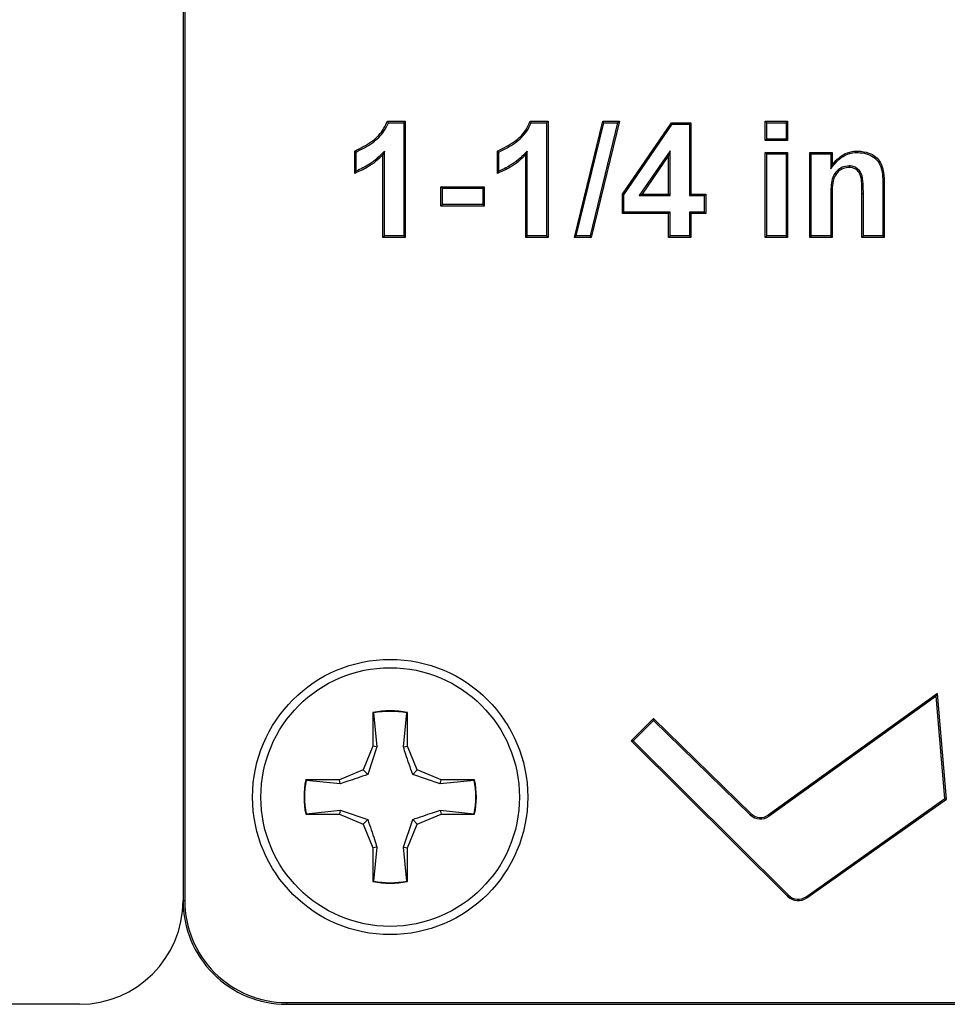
# Model space of a CAD drawing. Header units: inches. Extents: x 0.3 to 33.8, y 0.2 to 21.7.
# Tile 22 of 192: x 12.779 to 12.891, y 6.308 to 6.427. Entities that reach past the tile are written whole.
import ezdxf

# ---------------------------------------------------------------- set-up
doc = ezdxf.new("R2010")
doc.units = ezdxf.units.IN
doc.header["$MEASUREMENT"] = 0

msp = doc.modelspace()

# ---------------------------------------------------------------- linework, layer by layer
at = {"color": 7, "linetype": 'Continuous', "lineweight": 25}
for p, q in [((12.79906499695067, 6.545417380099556), (12.79906499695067, 6.320417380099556)), ((12.79906499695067, 6.545417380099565), (12.79906499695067, 6.320417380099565)), ((12.79928318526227, 6.545417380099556), (12.79928318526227, 6.320417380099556)), ((12.82372861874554, 6.414417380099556), (12.82588807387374, 6.414417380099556)), ((12.82384963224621, 6.414242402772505), (12.82571309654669, 6.414242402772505)), ((12.82571309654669, 6.414242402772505), (12.82588807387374, 6.414417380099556)), ((12.82571309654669, 6.414242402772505), (12.82571309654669, 6.400592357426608)), ((12.82588807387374, 6.414417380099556), (12.82588807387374, 6.400417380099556)), ((12.84095938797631, 6.414417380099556), (12.84311884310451, 6.414417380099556)), ((12.84108040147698, 6.414242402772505), (12.84294386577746, 6.414242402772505)), ((12.84294386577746, 6.414242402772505), (12.84311884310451, 6.414417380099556)), ((12.84294386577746, 6.414242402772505), (12.84294386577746, 6.400592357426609)), ((12.84311884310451, 6.414417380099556), (12.84311884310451, 6.400417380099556)), ((12.84629352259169, 6.400417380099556), (12.84970658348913, 6.414417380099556)), ((12.84651628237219, 6.400592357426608), (12.84984402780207, 6.414242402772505)), ((12.85151151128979, 6.414242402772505), (12.848186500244, 6.400592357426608)), ((12.8517342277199, 6.414417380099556), (12.84832397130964, 6.400417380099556)), ((12.84984402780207, 6.414242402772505), (12.84970658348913, 6.414417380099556)), ((12.84970658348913, 6.414417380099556), (12.8517342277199, 6.414417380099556)), ((12.84984402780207, 6.414242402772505), (12.85151151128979, 6.414242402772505)), ((12.85151151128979, 6.414242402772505), (12.8517342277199, 6.414417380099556)), ((12.85209320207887, 6.405614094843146), (12.85801347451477, 6.414237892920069)), ((12.85226817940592, 6.405559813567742), (12.85810559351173, 6.414062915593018)), ((12.85810559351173, 6.414062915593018), (12.85801347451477, 6.414237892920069)), ((12.85801347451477, 6.414237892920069), (12.86034961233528, 6.414237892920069)), ((12.85810559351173, 6.414062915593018), (12.86017463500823, 6.414062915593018)), ((12.86017463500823, 6.414062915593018), (12.86034961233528, 6.414237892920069)), ((12.86017463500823, 6.414062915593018), (12.86017463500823, 6.405447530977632)), ((12.86034961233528, 6.414237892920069), (12.86034961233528, 6.405622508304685)), ((12.86949894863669, 6.414242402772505), (12.86932397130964, 6.414417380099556)), ((12.86932397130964, 6.414417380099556), (12.87201627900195, 6.414417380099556)), ((12.86932397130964, 6.412084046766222), (12.86932397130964, 6.414417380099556)), ((12.86949894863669, 6.412259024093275), (12.86949894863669, 6.414242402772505)), ((12.86949894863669, 6.414242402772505), (12.87184130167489, 6.414242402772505)), ((12.87184130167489, 6.414242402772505), (12.87201627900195, 6.414417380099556)), ((12.87184130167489, 6.414242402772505), (12.87184130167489, 6.412259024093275)), ((12.87201627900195, 6.414417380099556), (12.87201627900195, 6.412084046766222)), ((12.86949894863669, 6.412259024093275), (12.86932397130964, 6.412084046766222)), ((12.87201627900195, 6.412084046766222), (12.86932397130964, 6.412084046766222)), ((12.87184130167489, 6.412259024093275), (12.86949894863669, 6.412259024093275)), ((12.87184130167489, 6.412259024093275), (12.87201627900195, 6.412084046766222)), ((12.81978550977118, 6.408135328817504), (12.81978550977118, 6.410827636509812)), ((12.81996048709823, 6.40839134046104), (12.81996048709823, 6.410706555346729)), ((12.82337074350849, 6.410811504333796), (12.82319576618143, 6.410384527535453)), ((12.82319576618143, 6.400417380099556), (12.82319576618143, 6.410384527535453)), ((12.82337074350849, 6.400592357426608), (12.82337074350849, 6.410811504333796)), ((12.83701627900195, 6.408135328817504), (12.83701627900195, 6.410827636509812)), ((12.837191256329, 6.408391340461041), (12.837191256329, 6.41070655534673)), ((12.84060151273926, 6.410811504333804), (12.8404265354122, 6.410384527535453)), ((12.8404265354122, 6.400417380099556), (12.8404265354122, 6.410384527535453)), ((12.84060151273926, 6.400592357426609), (12.84060151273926, 6.410811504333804)), ((12.85783228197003, 6.410847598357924), (12.85412501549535, 6.405447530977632)), ((12.85765730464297, 6.410283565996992), (12.85445738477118, 6.405622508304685)), ((12.85783228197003, 6.410847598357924), (12.85765730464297, 6.410283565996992)), ((12.85765730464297, 6.405622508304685), (12.85765730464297, 6.410283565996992)), ((12.85783228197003, 6.405447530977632), (12.85783228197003, 6.410847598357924)), ((12.86949894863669, 6.410473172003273), (12.86932397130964, 6.410648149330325)), ((12.86932397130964, 6.400417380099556), (12.86932397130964, 6.410648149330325)), ((12.86932397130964, 6.410648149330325), (12.87201627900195, 6.410648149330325)), ((12.86949894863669, 6.400592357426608), (12.86949894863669, 6.410473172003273)), ((12.86949894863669, 6.410473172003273), (12.87184130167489, 6.410473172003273)), ((12.87184130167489, 6.410473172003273), (12.87201627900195, 6.410648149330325)), ((12.87184130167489, 6.410473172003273), (12.87184130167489, 6.400592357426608)), ((12.87201627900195, 6.410648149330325), (12.87201627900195, 6.400417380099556)), ((12.8748835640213, 6.410473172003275), (12.87470858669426, 6.410648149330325)), ((12.87470858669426, 6.410648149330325), (12.87740089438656, 6.410648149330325)), ((12.87470858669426, 6.400417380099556), (12.87470858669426, 6.410648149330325)), ((12.8748835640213, 6.400592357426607), (12.8748835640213, 6.410473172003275)), ((12.8748835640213, 6.410473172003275), (12.87722591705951, 6.410473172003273)), ((12.87722591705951, 6.410473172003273), (12.87740089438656, 6.410648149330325)), ((12.87722591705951, 6.410473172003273), (12.87722591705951, 6.408671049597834)), ((12.87740089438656, 6.410648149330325), (12.87740089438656, 6.409172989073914)), ((12.88051134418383, 6.410652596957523), (12.88051107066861, 6.410827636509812)), ((12.87722591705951, 6.408671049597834), (12.87740089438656, 6.409172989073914)), ((12.87944989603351, 6.409028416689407), (12.87945097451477, 6.408853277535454)), ((12.88350796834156, 6.406743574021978), (12.88368294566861, 6.406744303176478)), ((12.88350796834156, 6.406743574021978), (12.88350796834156, 6.400592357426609)), ((12.88368294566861, 6.406744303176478), (12.88368294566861, 6.400417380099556)), ((12.83037074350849, 6.406344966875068), (12.83019576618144, 6.40651994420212)), ((12.83019576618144, 6.40651994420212), (12.83540089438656, 6.40651994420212)), ((12.83019576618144, 6.404186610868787), (12.83019576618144, 6.40651994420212)), ((12.83037074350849, 6.404361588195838), (12.83037074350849, 6.406344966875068)), ((12.83037074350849, 6.406344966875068), (12.83522591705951, 6.406344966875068)), ((12.83522591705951, 6.406344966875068), (12.83540089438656, 6.40651994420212)), ((12.83522591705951, 6.406344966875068), (12.83522591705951, 6.404361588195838)), ((12.83540089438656, 6.40651994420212), (12.83540089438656, 6.404186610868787)), ((12.85226817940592, 6.405559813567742), (12.85209320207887, 6.405614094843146)), ((12.85209320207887, 6.403289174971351), (12.85209320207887, 6.405614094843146)), ((12.85226817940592, 6.403464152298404), (12.85226817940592, 6.405559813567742)), ((12.85412501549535, 6.405447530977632), (12.85445738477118, 6.405622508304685)), ((12.85412501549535, 6.405447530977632), (12.85783228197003, 6.405447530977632)), ((12.85445738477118, 6.405622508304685), (12.85765730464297, 6.405622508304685)), ((12.85783228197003, 6.405447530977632), (12.85765730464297, 6.405622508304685)), ((12.86017463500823, 6.405447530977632), (12.86034961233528, 6.405622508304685)), ((12.86017463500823, 6.405447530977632), (12.8619695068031, 6.405447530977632)), ((12.86034961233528, 6.405622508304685), (12.86214448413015, 6.405622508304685)), ((12.8619695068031, 6.405447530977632), (12.86214448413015, 6.405622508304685)), ((12.8619695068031, 6.405447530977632), (12.8619695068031, 6.403464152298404)), ((12.86214448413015, 6.405622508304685), (12.86214448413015, 6.403289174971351)), ((12.88116561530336, 6.405667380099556), (12.88099063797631, 6.405667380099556)), ((12.88099063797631, 6.400417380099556), (12.88099063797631, 6.405667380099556)), ((12.88116561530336, 6.400592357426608), (12.88116561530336, 6.405667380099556)), ((12.83037074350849, 6.404361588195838), (12.83019576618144, 6.404186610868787)), ((12.83522591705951, 6.404361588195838), (12.83037074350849, 6.404361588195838)), ((12.83522591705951, 6.404361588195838), (12.83540089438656, 6.404186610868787)), ((12.87722591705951, 6.405076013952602), (12.87722591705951, 6.400592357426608)), ((12.87722591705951, 6.405076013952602), (12.87740089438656, 6.405075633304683)), ((12.87740089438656, 6.405075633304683), (12.87740089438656, 6.400417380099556)), ((12.83540089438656, 6.404186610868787), (12.83019576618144, 6.404186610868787)), ((12.85226817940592, 6.403464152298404), (12.85209320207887, 6.403289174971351)), ((12.85765730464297, 6.403289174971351), (12.85209320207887, 6.403289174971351)), ((12.85783228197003, 6.403464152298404), (12.85226817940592, 6.403464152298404)), ((12.85783228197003, 6.403464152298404), (12.85765730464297, 6.403289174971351)), ((12.85765730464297, 6.400417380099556), (12.85765730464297, 6.403289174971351)), ((12.85783228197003, 6.400592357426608), (12.85783228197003, 6.403464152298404)), ((12.8619695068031, 6.403464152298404), (12.86017463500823, 6.403464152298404)), ((12.86017463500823, 6.403464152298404), (12.86017463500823, 6.400592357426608)), ((12.86017463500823, 6.403464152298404), (12.86034961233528, 6.403289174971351)), ((12.86214448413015, 6.403289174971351), (12.86034961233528, 6.403289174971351)), ((12.86034961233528, 6.403289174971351), (12.86034961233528, 6.400417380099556)), ((12.8619695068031, 6.403464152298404), (12.86214448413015, 6.403289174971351)), ((12.82337074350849, 6.400592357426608), (12.82319576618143, 6.400417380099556)), ((12.82588807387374, 6.400417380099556), (12.82319576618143, 6.400417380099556)), ((12.82571309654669, 6.400592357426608), (12.82337074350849, 6.400592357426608)), ((12.82571309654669, 6.400592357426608), (12.82588807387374, 6.400417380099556)), ((12.84060151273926, 6.400592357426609), (12.8404265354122, 6.400417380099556)), ((12.84311884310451, 6.400417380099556), (12.8404265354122, 6.400417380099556)), ((12.84294386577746, 6.400592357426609), (12.84060151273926, 6.400592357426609)), ((12.84294386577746, 6.400592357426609), (12.84311884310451, 6.400417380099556)), ((12.84651628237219, 6.400592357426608), (12.84629352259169, 6.400417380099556)), ((12.84832397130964, 6.400417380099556), (12.84629352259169, 6.400417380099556)), ((12.848186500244, 6.400592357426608), (12.84651628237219, 6.400592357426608)), ((12.848186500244, 6.400592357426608), (12.84832397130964, 6.400417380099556)), ((12.85783228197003, 6.400592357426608), (12.85765730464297, 6.400417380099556)), ((12.86034961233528, 6.400417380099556), (12.85765730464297, 6.400417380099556)), ((12.86017463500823, 6.400592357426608), (12.85783228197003, 6.400592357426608)), ((12.86017463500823, 6.400592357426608), (12.86034961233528, 6.400417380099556)), ((12.86949894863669, 6.400592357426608), (12.86932397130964, 6.400417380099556)), ((12.87201627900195, 6.400417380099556), (12.86932397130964, 6.400417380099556)), ((12.87184130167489, 6.400592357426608), (12.86949894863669, 6.400592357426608)), ((12.87184130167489, 6.400592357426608), (12.87201627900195, 6.400417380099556)), ((12.8748835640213, 6.400592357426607), (12.87470858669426, 6.400417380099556)), ((12.87740089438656, 6.400417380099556), (12.87470858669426, 6.400417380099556)), ((12.87722591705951, 6.400592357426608), (12.8748835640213, 6.400592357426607)), ((12.87722591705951, 6.400592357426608), (12.87740089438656, 6.400417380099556)), ((12.88116561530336, 6.400592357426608), (12.88099063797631, 6.400417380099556)), ((12.88368294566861, 6.400417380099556), (12.88099063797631, 6.400417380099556)), ((12.88350796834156, 6.400592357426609), (12.88116561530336, 6.400592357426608)), ((12.88350796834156, 6.400592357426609), (12.88368294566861, 6.400417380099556)), ((12.89010780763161, 6.345420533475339), (12.86968639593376, 6.330741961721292)), ((12.88995951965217, 6.345098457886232), (12.86978852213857, 6.330599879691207)), ((12.88995951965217, 6.345098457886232), (12.89010780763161, 6.345420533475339)), ((12.89100787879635, 6.332738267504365), (12.88995951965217, 6.345098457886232)), ((12.89119069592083, 6.332653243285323), (12.89010780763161, 6.345420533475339)), ((12.82198499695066, 6.343107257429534), (12.82198499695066, 6.339052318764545)), ((12.8220528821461, 6.343051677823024), (12.82198499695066, 6.343107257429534)), ((12.8220528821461, 6.343051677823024), (12.82246389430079, 6.338957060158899)), ((12.82566609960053, 6.338957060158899), (12.82607711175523, 6.343051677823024)), ((12.82607711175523, 6.343051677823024), (12.82614499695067, 6.343107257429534)), ((12.82614499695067, 6.339052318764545), (12.82614499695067, 6.343107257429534)), ((12.85583844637, 6.342377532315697), (12.85315328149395, 6.339688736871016)), ((12.85584023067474, 6.342131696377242), (12.8534010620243, 6.339689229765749)), ((12.85584023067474, 6.342131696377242), (12.85583844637, 6.342377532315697)), ((12.86764467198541, 6.330893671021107), (12.85583844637, 6.342377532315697)), ((12.86752266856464, 6.330768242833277), (12.85584023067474, 6.342131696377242)), ((12.82198499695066, 6.339052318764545), (12.82079733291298, 6.336185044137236)), ((12.82246389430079, 6.338957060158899), (12.82134933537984, 6.335633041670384)), ((12.82246389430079, 6.338957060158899), (12.82198499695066, 6.339052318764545)), ((12.82566609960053, 6.338957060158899), (12.82614499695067, 6.339052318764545)), ((12.82733266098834, 6.336185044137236), (12.82614499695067, 6.339052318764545)), ((12.8534010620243, 6.339689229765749), (12.85315328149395, 6.339688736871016)), ((12.85315328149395, 6.339688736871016), (12.87202327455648, 6.320942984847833)), ((12.8534010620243, 6.339689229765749), (12.87214659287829, 6.321067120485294)), ((12.82079733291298, 6.336185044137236), (12.81793005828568, 6.334997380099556)), ((12.82134933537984, 6.335633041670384), (12.82079733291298, 6.336185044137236)), ((12.82678065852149, 6.335633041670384), (12.82733266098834, 6.336185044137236)), ((12.83010467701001, 6.334518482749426), (12.82678065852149, 6.335633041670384)), ((12.83019993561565, 6.334997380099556), (12.82733266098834, 6.336185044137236)), ((12.8139306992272, 6.334929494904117), (12.81387511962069, 6.334997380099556)), ((12.81793005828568, 6.334997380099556), (12.81387511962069, 6.334997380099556)), ((12.81802531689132, 6.334518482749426), (12.8139306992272, 6.334929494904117)), ((12.81802531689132, 6.334518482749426), (12.81793005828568, 6.334997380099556)), ((12.83010467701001, 6.334518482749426), (12.83019993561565, 6.334997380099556)), ((12.83419929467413, 6.334929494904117), (12.83010467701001, 6.334518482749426)), ((12.83425487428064, 6.334997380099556), (12.83019993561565, 6.334997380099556)), ((12.83419929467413, 6.334929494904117), (12.83425487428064, 6.334997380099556)), ((12.87425550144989, 6.320891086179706), (12.89100787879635, 6.332738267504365)), ((12.87435653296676, 6.320748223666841), (12.89119069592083, 6.332653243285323)), ((12.89100787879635, 6.332738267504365), (12.89119069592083, 6.332653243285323)), ((12.8139306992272, 6.330905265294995), (12.81387511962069, 6.330837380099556)), ((12.81387511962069, 6.330837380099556), (12.81793005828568, 6.330837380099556)), ((12.8139306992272, 6.330905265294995), (12.81802531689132, 6.331316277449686)), ((12.81802531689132, 6.331316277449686), (12.81793005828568, 6.330837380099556)), ((12.81793005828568, 6.330837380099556), (12.82079733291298, 6.329649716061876)), ((12.81802531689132, 6.331316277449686), (12.82134933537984, 6.330201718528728)), ((12.82733266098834, 6.329649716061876), (12.83019993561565, 6.330837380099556)), ((12.83010467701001, 6.331316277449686), (12.83419929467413, 6.330905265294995)), ((12.83010467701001, 6.331316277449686), (12.83019993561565, 6.330837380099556)), ((12.83019993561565, 6.330837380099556), (12.83425487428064, 6.330837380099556)), ((12.83419929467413, 6.330905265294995), (12.83425487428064, 6.330837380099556)), ((12.86752266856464, 6.330768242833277), (12.86764467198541, 6.330893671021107)), ((12.86978852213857, 6.330599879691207), (12.86968639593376, 6.330741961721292)), ((12.82134933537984, 6.330201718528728), (12.82079733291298, 6.329649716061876)), ((12.82079733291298, 6.329649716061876), (12.82198499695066, 6.326782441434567)), ((12.82566609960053, 6.326877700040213), (12.82678065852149, 6.330201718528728)), ((12.82614499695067, 6.326782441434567), (12.82733266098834, 6.329649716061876)), ((12.82678065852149, 6.330201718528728), (12.82733266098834, 6.329649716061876)), ((12.82246389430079, 6.326877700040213), (12.82198499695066, 6.326782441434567)), ((12.82198499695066, 6.326782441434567), (12.82198499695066, 6.322727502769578)), ((12.82246389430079, 6.326877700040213), (12.8220528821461, 6.322783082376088)), ((12.82607711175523, 6.322783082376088), (12.82566609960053, 6.326877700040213)), ((12.82566609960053, 6.326877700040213), (12.82614499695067, 6.326782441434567)), ((12.82614499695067, 6.322727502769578), (12.82614499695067, 6.326782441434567)), ((12.8220528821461, 6.322783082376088), (12.82198499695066, 6.322727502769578)), ((12.82607711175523, 6.322783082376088), (12.82614499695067, 6.322727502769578)), ((12.87214659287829, 6.321067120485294), (12.87202327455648, 6.320942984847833)), ((12.79906499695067, 6.320417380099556), (12.79928318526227, 6.320417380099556)), ((12.87425550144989, 6.320891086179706), (12.87435653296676, 6.320748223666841)), ((12.81156499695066, 6.308135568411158), (13.11156499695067, 6.308135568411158)), ((12.81156499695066, 6.308135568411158), (12.81156499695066, 6.307917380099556)), ((12.78656499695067, 6.307917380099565), (12.56156499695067, 6.307917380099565)), ((12.81156499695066, 6.307917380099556), (13.11156499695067, 6.307917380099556))]:
    msp.add_line(p, q, dxfattribs=at)
at = {"color": 7, "linetype": 'Continuous', "lineweight": 25, "flags": 128}
for points in [[(12.81996048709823, 6.410706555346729), (12.81987299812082, 6.410767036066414), (12.81978550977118, 6.410827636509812)], [(12.837191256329, 6.41070655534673), (12.83710376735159, 6.410767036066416), (12.83701627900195, 6.410827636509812)]]:
    msp.add_lwpolyline(points, dxfattribs=at)
at = {"color": 7, "linetype": 'Continuous', "lineweight": 25}
for radius in [0.01660000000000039, 0.01560000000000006]:
    msp.add_circle((12.82406499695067, 6.332917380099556), radius, dxfattribs=at)
for centre, radius, start, end in [((12.82406499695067, 6.332917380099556), 0.01040000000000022, 78.46304096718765, 101.5369590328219), ((12.82406499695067, 6.332917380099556), 0.01033211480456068, 78.77024530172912, 101.2297546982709), ((12.82406499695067, 6.332917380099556), 0.01040000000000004, 168.4630409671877, 191.5369590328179), ((12.82406499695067, 6.332917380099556), 0.01033211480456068, 168.770245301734, 191.2297546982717), ((12.82406499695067, 6.332917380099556), 0.01033211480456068, 348.7702453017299, 11.22975469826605), ((12.82406499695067, 6.332917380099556), 0.01040000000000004, 348.4630409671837, 11.53695903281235), ((12.86875607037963, 6.332036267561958), 0.00176894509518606, 225.7929955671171, 305.7079532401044), ((12.86875607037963, 6.332036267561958), 0.001593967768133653, 225.7929955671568, 305.7079532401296), ((12.82406499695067, 6.332917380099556), 0.01040000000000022, 258.4630409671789, 281.5369590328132), ((12.82406499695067, 6.332917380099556), 0.01033211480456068, 258.7702453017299, 281.2297546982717), ((12.87330579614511, 6.322234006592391), 0.001644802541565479, 225.189241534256, 305.267722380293), ((12.78656499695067, 6.320417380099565), 0.01250000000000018, 270.0000000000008, 0), ((12.81156499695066, 6.320417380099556), 0.01250000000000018, 180, 270.0000000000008), ((12.81156499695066, 6.320417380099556), 0.01228181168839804, 180, 270.0000000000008), ((12.87330579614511, 6.322234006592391), 0.001819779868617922, 225.1892415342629, 305.267722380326)]:
    msp.add_arc(centre, radius, start, end, dxfattribs=at)
for points, knots in [([(12.81978550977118, 6.410827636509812), (12.82048333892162, 6.411169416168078), (12.82174610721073, 6.41178788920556), (12.82311937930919, 6.413072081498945), (12.82355433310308, 6.41403252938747), (12.82372861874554, 6.414417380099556)], [0, 0, 0, 0, 0.4253777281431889, 0.7697493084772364, 1, 1, 1, 1]), ([(12.81996048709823, 6.410706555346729), (12.82062962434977, 6.411043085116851), (12.82189388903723, 6.411678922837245), (12.82323990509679, 6.412947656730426), (12.82368717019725, 6.41389741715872), (12.82384963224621, 6.414242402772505)], [0, 0, 0, 0, 0.4172336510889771, 0.7883192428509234, 1, 1, 1, 1]), ([(12.82384963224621, 6.414242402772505), (12.82382951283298, 6.414271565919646), (12.82378927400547, 6.414329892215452), (12.82374883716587, 6.414388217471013), (12.82372861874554, 6.414417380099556)], [0, 0, 0, 0, 0.4999999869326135, 1, 1, 1, 1]), ([(12.83701627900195, 6.410827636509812), (12.83771410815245, 6.411169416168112), (12.83897687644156, 6.4117878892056), (12.84035014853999, 6.413072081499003), (12.84078510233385, 6.414032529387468), (12.84095938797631, 6.414417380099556)], [0, 0, 0, 0, 0.4253777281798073, 0.7697493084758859, 1, 1, 1, 1]), ([(12.837191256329, 6.41070655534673), (12.83786039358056, 6.411043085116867), (12.83912465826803, 6.411678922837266), (12.84047067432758, 6.412947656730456), (12.84091793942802, 6.413897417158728), (12.84108040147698, 6.414242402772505)], [0, 0, 0, 0, 0.4172336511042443, 0.7883192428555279, 1, 1, 1, 1]), ([(12.84108040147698, 6.414242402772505), (12.84106028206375, 6.414271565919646), (12.84102004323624, 6.414329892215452), (12.84097960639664, 6.414388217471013), (12.84095938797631, 6.414417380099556)], [0, 0, 0, 0, 0.4999999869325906, 1, 1, 1, 1]), ([(12.82319576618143, 6.410384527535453), (12.82290757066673, 6.410103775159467), (12.82233082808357, 6.409541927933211), (12.82119958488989, 6.408749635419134), (12.82030753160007, 6.40836210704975), (12.81978550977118, 6.408135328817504)], [0, 0, 0, 0, 0.2929380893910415, 0.586233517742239, 1, 1, 1, 1]), ([(12.82337074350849, 6.410811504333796), (12.82309059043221, 6.410523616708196), (12.82252954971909, 6.409947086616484), (12.82141623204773, 6.409076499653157), (12.82050557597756, 6.408647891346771), (12.81996048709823, 6.40839134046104)], [0, 0, 0, 0, 0.285909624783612, 0.5725689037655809, 1, 1, 1, 1]), ([(12.8404265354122, 6.410384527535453), (12.8401383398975, 6.410103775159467), (12.83956159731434, 6.409541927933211), (12.83843035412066, 6.408749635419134), (12.83753830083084, 6.40836210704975), (12.83701627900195, 6.408135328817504)], [0, 0, 0, 0, 0.2929380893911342, 0.5862335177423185, 1, 1, 1, 1]), ([(12.84060151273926, 6.410811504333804), (12.84032135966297, 6.4105236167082), (12.83976031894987, 6.409947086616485), (12.83864700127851, 6.409076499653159), (12.83773634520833, 6.408647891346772), (12.837191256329, 6.408391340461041)], [0, 0, 0, 0, 0.2859096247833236, 0.5725689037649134, 1, 1, 1, 1]), ([(12.87722591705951, 6.408671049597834), (12.87746898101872, 6.408992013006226), (12.87795846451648, 6.409638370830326), (12.87894081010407, 6.410379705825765), (12.87986217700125, 6.410634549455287), (12.88038545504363, 6.41064909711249), (12.88051134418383, 6.410652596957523)], [0, 0, 0, 0, 0.3014686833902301, 0.6070992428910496, 0.9054767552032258, 1, 1, 1, 1]), ([(12.87740089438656, 6.409172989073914), (12.87780576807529, 6.409623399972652), (12.87847686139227, 6.41036997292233), (12.87966363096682, 6.410786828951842), (12.88028299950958, 6.4108166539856), (12.88051107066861, 6.410827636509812)], [0, 0, 0, 0, 0.4900065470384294, 0.8122042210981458, 1, 1, 1, 1]), ([(12.88051107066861, 6.410827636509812), (12.88096127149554, 6.410782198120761), (12.88172454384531, 6.410705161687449), (12.8826850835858, 6.410165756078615), (12.88330593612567, 6.409397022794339), (12.88367579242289, 6.408215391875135), (12.88368019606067, 6.407309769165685), (12.88368294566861, 6.406744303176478)], [0, 0, 0, 0, 0.226694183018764, 0.3843382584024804, 0.5436126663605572, 0.7150341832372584, 1, 1, 1, 1]), ([(12.88051134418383, 6.410652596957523), (12.88086420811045, 6.410623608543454), (12.88153133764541, 6.410568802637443), (12.88237641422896, 6.410160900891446), (12.88301046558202, 6.409539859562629), (12.88350975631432, 6.408392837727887), (12.8835086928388, 6.407411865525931), (12.88350796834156, 6.406743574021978)], [0, 0, 0, 0, 0.1865621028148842, 0.3527169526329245, 0.4857985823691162, 0.6496980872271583, 1, 1, 1, 1]), ([(12.87944989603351, 6.409028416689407), (12.87916559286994, 6.40899649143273), (12.87861340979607, 6.408934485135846), (12.87795158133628, 6.408458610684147), (12.87748204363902, 6.407801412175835), (12.87722486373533, 6.406642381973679), (12.87722548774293, 6.40571443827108), (12.87722591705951, 6.405076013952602)], [0, 0, 0, 0, 0.1644454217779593, 0.3193913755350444, 0.4586280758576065, 0.6275366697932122, 1, 1, 1, 1]), ([(12.88116561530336, 6.405667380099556), (12.88116100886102, 6.406077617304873), (12.88115175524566, 6.406901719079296), (12.88106047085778, 6.407938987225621), (12.880618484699, 6.408589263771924), (12.88018595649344, 6.40889945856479), (12.87977129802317, 6.409017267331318), (12.87952587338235, 6.409025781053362), (12.87944989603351, 6.409028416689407)], [0, 0, 0, 0, 0.289322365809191, 0.5812029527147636, 0.7044129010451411, 0.8280589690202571, 0.9467713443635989, 1, 1, 1, 1]), ([(12.81996048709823, 6.40839134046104), (12.81993132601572, 6.408348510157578), (12.81987300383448, 6.408262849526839), (12.81981467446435, 6.408177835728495), (12.81978550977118, 6.408135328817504)], [0, 0, 0, 0, 0.4999998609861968, 1, 1, 1, 1]), ([(12.837191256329, 6.408391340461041), (12.83716209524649, 6.408348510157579), (12.83710377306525, 6.408262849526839), (12.83704544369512, 6.408177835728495), (12.83701627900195, 6.408135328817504)], [0, 0, 0, 0, 0.4999998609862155, 1, 1, 1, 1]), ([(12.87945097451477, 6.408853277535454), (12.87921163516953, 6.408829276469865), (12.87873076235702, 6.408781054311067), (12.87813196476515, 6.408381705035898), (12.87771057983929, 6.407841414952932), (12.8773731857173, 6.40672851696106), (12.87738886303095, 6.405793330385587), (12.87740089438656, 6.405075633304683)], [0, 0, 0, 0, 0.1462529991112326, 0.2938467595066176, 0.4281624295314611, 0.5611505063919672, 1, 1, 1, 1]), ([(12.88099063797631, 6.405667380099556), (12.88098507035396, 6.406079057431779), (12.88097526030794, 6.406804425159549), (12.88091085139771, 6.407705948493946), (12.88063084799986, 6.408296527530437), (12.88028277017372, 6.408637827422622), (12.87986673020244, 6.408829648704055), (12.87958312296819, 6.408845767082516), (12.87945097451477, 6.408853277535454)], [0, 0, 0, 0, 0.3088573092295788, 0.5442007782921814, 0.6662566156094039, 0.7888700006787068, 0.9016227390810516, 1, 1, 1, 1]), ([(12.82678065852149, 6.335633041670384), (12.82649302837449, 6.336461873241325), (12.8260853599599, 6.337636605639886), (12.82576146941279, 6.338656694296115), (12.82566609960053, 6.338957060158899)], [0, 0, 0, 0, 0.705549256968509, 0.9999999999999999, 0.9999999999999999, 0.9999999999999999, 0.9999999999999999]), ([(12.82134933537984, 6.335633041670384), (12.8205205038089, 6.33534541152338), (12.81934577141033, 6.334937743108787), (12.81832568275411, 6.334613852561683), (12.81802531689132, 6.334518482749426)], [0, 0, 0, 0, 0.705549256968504, 1, 1, 1, 1]), ([(12.82678065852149, 6.330201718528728), (12.82760949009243, 6.330489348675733), (12.828784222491, 6.330897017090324), (12.82980431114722, 6.331220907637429), (12.83010467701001, 6.331316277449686)], [0, 0, 0, 0, 0.7055492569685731, 1, 1, 1, 1]), ([(12.82134933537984, 6.330201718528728), (12.82163696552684, 6.329372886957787), (12.82204463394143, 6.328198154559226), (12.82236852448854, 6.327178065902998), (12.82246389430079, 6.326877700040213)], [0, 0, 0, 0, 0.7055492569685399, 1, 1, 1, 1])]:
    msp.add_open_spline(points, degree=3, knots=knots, dxfattribs=at)

doc.saveas('drawing.dxf')
